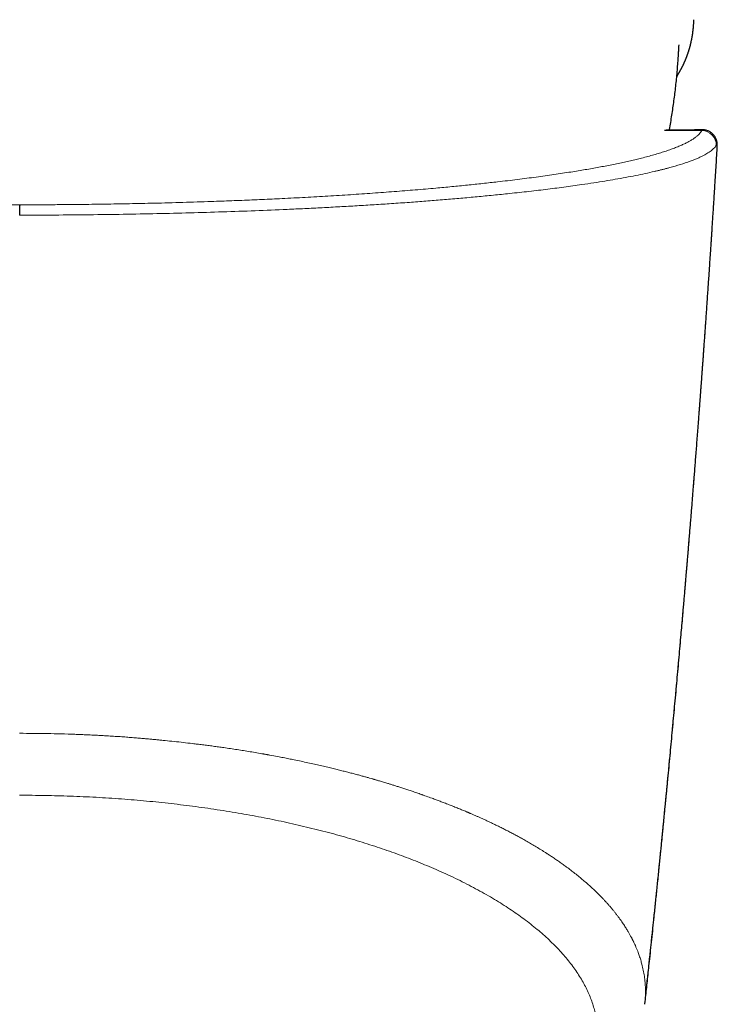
# Model space of a CAD drawing. Header units: millimetres. Extents: x 8 to 854, y 12 to 457.
# Tile 33 of 75: x 441 to 465, y 107 to 141. Entities that reach past the tile are written whole.
import ezdxf

# ---------------------------------------------------------------- set-up
doc = ezdxf.new("R2010")
doc.units = ezdxf.units.MM

msp = doc.modelspace()

# ---------------------------------------------------------------- linework, layer by layer
at = {"color": 7, "linetype": 'Continuous', "lineweight": 30}
for p, q in [((464.405, 137.315), (463.408, 137.315)), ((464.453, 137.335), (463.471, 137.335)), ((464.738, 137.342), (464.454, 137.342)), ((464.455, 137.341), (464.454, 137.341)), ((465.247, 136.869), (465.247, 136.873)), ((465.25, 136.704), (465.25, 136.707)), ((462.728, 106.877), (462.73, 106.89))]:
    msp.add_line(p, q, dxfattribs=at)
at = {"color": 252, "linetype": 'Continuous', "lineweight": 0}
for p, q in [((464.454, 137.341), (464.405, 137.315)), ((464.405, 137.315), (464.714, 137.315))]:
    msp.add_line(p, q, dxfattribs=at)
msp.add_arc((464.712, 136.813), 0.502, 358.0949, 89.6871, dxfattribs=at)
at = {"color": 7, "linetype": 'Continuous', "lineweight": 30}
for points, knots in [([(463.839, 139.194), (463.842, 139.2), (463.853, 139.217), (463.868, 139.24), (463.882, 139.264), (463.892, 139.281), (463.901, 139.296), (463.909, 139.31), (463.917, 139.324), (463.927, 139.34), (463.938, 139.36), (463.95, 139.382), (463.963, 139.405), (463.975, 139.427), (463.986, 139.448), (463.996, 139.467), (464.005, 139.485), (464.015, 139.503), (464.026, 139.524), (464.038, 139.549), (464.051, 139.575), (464.062, 139.597), (464.069, 139.613), (464.075, 139.626), (464.082, 139.64), (464.09, 139.657), (464.098, 139.675), (464.106, 139.693), (464.114, 139.711), (464.122, 139.729), (464.131, 139.749), (464.139, 139.768), (464.146, 139.786), (464.153, 139.803), (464.16, 139.82), (464.167, 139.837), (464.174, 139.856), (464.182, 139.876), (464.191, 139.9), (464.201, 139.925), (464.21, 139.95), (464.218, 139.972), (464.224, 139.99), (464.23, 140.005), (464.235, 140.02), (464.24, 140.036), (464.245, 140.052), (464.25, 140.068), (464.256, 140.085), (464.262, 140.103), (464.267, 140.12), (464.272, 140.136), (464.277, 140.153), (464.283, 140.174), (464.29, 140.199), (464.297, 140.225), (464.304, 140.248), (464.31, 140.271), (464.316, 140.295), (464.322, 140.321), (464.329, 140.347), (464.335, 140.374), (464.341, 140.401), (464.348, 140.435), (464.356, 140.47), (464.363, 140.506), (464.369, 140.54), (464.375, 140.574), (464.381, 140.607), (464.385, 140.635), (464.39, 140.663), (464.394, 140.693), (464.399, 140.727), (464.403, 140.761), (464.407, 140.794), (464.411, 140.828), (464.415, 140.867), (464.42, 140.91), (464.423, 140.951), (464.427, 140.993), (464.429, 141.027), (464.431, 141.054), (464.432, 141.072), (464.433, 141.093), (464.435, 141.121), (464.437, 141.15), (464.438, 141.17), (464.438, 141.179)], [0, 0, 0, 0, 0.010754, 0.032442, 0.044277, 0.054978, 0.064543, 0.072971, 0.081013, 0.09087, 0.102683, 0.116911, 0.131725, 0.145443, 0.158064, 0.169613, 0.180113, 0.189578, 0.203039, 0.21822, 0.234784, 0.250061, 0.257001, 0.263827, 0.272063, 0.281887, 0.293155, 0.304135, 0.314322, 0.323715, 0.33687, 0.348066, 0.358089, 0.367547, 0.377607, 0.387001, 0.397216, 0.408878, 0.422049, 0.436736, 0.451328, 0.46454, 0.473095, 0.481479, 0.489755, 0.497941, 0.507109, 0.515454, 0.524804, 0.535133, 0.544552, 0.551892, 0.560477, 0.57148, 0.585575, 0.599838, 0.612163, 0.622639, 0.635143, 0.648703, 0.662402, 0.675617, 0.688587, 0.703833, 0.724979, 0.740433, 0.756231, 0.774184, 0.788882, 0.801593, 0.813231, 0.826661, 0.841752, 0.857804, 0.871389, 0.884054, 0.901406, 0.917718, 0.934372, 0.948124, 0.963085, 0.968226, 0.973432, 0.979178, 0.985983, 0.993972, 1, 1, 1, 1]), ([(463.583, 137.335), (463.584, 137.341), (463.601, 137.43), (463.63, 137.602), (463.671, 137.853), (463.708, 138.104), (463.743, 138.355), (463.776, 138.607), (463.805, 138.859), (463.832, 139.112), (463.855, 139.365), (463.876, 139.618), (463.891, 139.829), (463.901, 139.976), (463.905, 140.043), (463.906, 140.069), (463.906, 140.075), (463.907, 140.08), (463.911, 140.155), (463.915, 140.228), (463.919, 140.3)], [0, 0, 0, 0, 0.005716, 0.090384, 0.175053, 0.259723, 0.344394, 0.429064, 0.513735, 0.598405, 0.683074, 0.767741, 0.852406, 0.894738, 0.915904, 0.918632, 0.920742, 0.922302, 0.923824, 1, 1, 1, 1]), ([(465.247, 136.874), (465.246, 136.885), (465.243, 136.908), (465.236, 136.94), (465.228, 136.97), (465.221, 136.994), (465.213, 137.014), (465.207, 137.029), (465.202, 137.04), (465.198, 137.048), (465.192, 137.061), (465.181, 137.082), (465.164, 137.111), (465.143, 137.141), (465.119, 137.17), (465.092, 137.198), (465.063, 137.224), (465.031, 137.249), (464.997, 137.271), (464.957, 137.293), (464.911, 137.312), (464.859, 137.328), (464.801, 137.339), (464.759, 137.341), (464.738, 137.342)], [0, 0, 0, 0, 0.068733, 0.135193, 0.192001, 0.23896, 0.275953, 0.302986, 0.315613, 0.325583, 0.336862, 0.370272, 0.412736, 0.462255, 0.509431, 0.553057, 0.60254, 0.646559, 0.692091, 0.743156, 0.799361, 0.860422, 0.927539, 1, 1, 1, 1]), ([(465.25, 136.705), (465.251, 136.715), (465.252, 136.735), (465.253, 136.766), (465.253, 136.797), (465.252, 136.83), (465.249, 136.857), (465.248, 136.87)], [0, 0, 0, 0, 0.201172, 0.402157, 0.602811, 0.802617, 1, 1, 1, 1]), ([(462.73, 106.89), (462.73, 106.894), (462.741, 106.99), (462.762, 107.182), (462.792, 107.468), (462.824, 107.764), (462.856, 108.065), (462.905, 108.525), (462.97, 109.144), (463.033, 109.744), (463.077, 110.171), (463.103, 110.42), (463.128, 110.671), (463.154, 110.921), (463.18, 111.172), (463.205, 111.42), (463.229, 111.664), (463.253, 111.898), (463.275, 112.123), (463.297, 112.338), (463.316, 112.529), (463.333, 112.699), (463.347, 112.847), (463.361, 112.989), (463.375, 113.122), (463.387, 113.245), (463.397, 113.351), (463.406, 113.443), (463.414, 113.523), (463.422, 113.602), (463.43, 113.689), (463.44, 113.787), (463.45, 113.897), (463.462, 114.013), (463.473, 114.135), (463.486, 114.26), (463.498, 114.394), (463.512, 114.536), (463.526, 114.685), (463.562, 115.052), (463.617, 115.637), (463.692, 116.44), (463.767, 117.249), (463.841, 118.059), (463.913, 118.865), (463.98, 119.616), (464.026, 120.142), (464.052, 120.443), (464.063, 120.566), (464.073, 120.682), (464.083, 120.798), (464.093, 120.912), (464.102, 121.024), (464.111, 121.126), (464.119, 121.219), (464.126, 121.301), (464.131, 121.367), (464.136, 121.419), (464.139, 121.46), (464.143, 121.502), (464.147, 121.548), (464.152, 121.606), (464.158, 121.677), (464.165, 121.762), (464.173, 121.858), (464.182, 121.967), (464.193, 122.089), (464.204, 122.221), (464.216, 122.364), (464.23, 122.543), (464.248, 122.753), (464.268, 122.989), (464.287, 123.22), (464.305, 123.446), (464.323, 123.666), (464.34, 123.879), (464.358, 124.094), (464.375, 124.309), (464.392, 124.524), (464.409, 124.732), (464.425, 124.935), (464.442, 125.147), (464.46, 125.373), (464.479, 125.615), (464.498, 125.866), (464.519, 126.125), (464.539, 126.394), (464.561, 126.671), (464.583, 126.957), (464.601, 127.204), (464.617, 127.407), (464.628, 127.56), (464.639, 127.702), (464.649, 127.835), (464.658, 127.959), (464.667, 128.072), (464.674, 128.176), (464.681, 128.264), (464.686, 128.338), (464.691, 128.399), (464.695, 128.455), (464.699, 128.509), (464.703, 128.565), (464.708, 128.625), (464.712, 128.689), (464.718, 128.771), (464.726, 128.874), (464.735, 128.999), (464.745, 129.133), (464.755, 129.274), (464.766, 129.422), (464.777, 129.575), (464.788, 129.735), (464.8, 129.901), (464.812, 130.07), (464.824, 130.241), (464.837, 130.413), (464.849, 130.591), (464.862, 130.775), (464.875, 130.965), (464.889, 131.16), (464.904, 131.38), (464.921, 131.62), (464.938, 131.876), (464.955, 132.122), (464.971, 132.359), (464.986, 132.585), (465.001, 132.802), (465.015, 133.009), (465.027, 133.193), (465.038, 133.356), (465.047, 133.498), (465.056, 133.637), (465.066, 133.784), (465.076, 133.944), (465.088, 134.118), (465.099, 134.3), (465.112, 134.49), (465.124, 134.689), (465.138, 134.896), (465.151, 135.111), (465.175, 135.492), (465.208, 136.024), (465.236, 136.481), (465.25, 136.704)], [0, 0, 0, 0, 0.000409, 0.009696, 0.019329, 0.029306, 0.0395, 0.049756, 0.075661, 0.101947, 0.110286, 0.118664, 0.127078, 0.135531, 0.143864, 0.152387, 0.160583, 0.168454, 0.175999, 0.183218, 0.190111, 0.195299, 0.200285, 0.20507, 0.209562, 0.213687, 0.217446, 0.220319, 0.222934, 0.225474, 0.228329, 0.231671, 0.235371, 0.23943, 0.243358, 0.247571, 0.25207, 0.256856, 0.26192, 0.267074, 0.293828, 0.3208, 0.347991, 0.375302, 0.402341, 0.429067, 0.450955, 0.455229, 0.45937, 0.463281, 0.466959, 0.471037, 0.474788, 0.478211, 0.481306, 0.484074, 0.486513, 0.487969, 0.48928, 0.490648, 0.492197, 0.493926, 0.496464, 0.49931, 0.502465, 0.506189, 0.510268, 0.514702, 0.519491, 0.524634, 0.532693, 0.540641, 0.548394, 0.555953, 0.563316, 0.570484, 0.577456, 0.584901, 0.59211, 0.599082, 0.605819, 0.612573, 0.62039, 0.628501, 0.636906, 0.645606, 0.654599, 0.663886, 0.673467, 0.683343, 0.688777, 0.693885, 0.698666, 0.703121, 0.707249, 0.71105, 0.714524, 0.717672, 0.719916, 0.721958, 0.723799, 0.725552, 0.727428, 0.729431, 0.731562, 0.73382, 0.737697, 0.741901, 0.746401, 0.75114, 0.756116, 0.761233, 0.766579, 0.772154, 0.777957, 0.783532, 0.789303, 0.79527, 0.801433, 0.807791, 0.814346, 0.821004, 0.829901, 0.83847, 0.846712, 0.854628, 0.862217, 0.869479, 0.876415, 0.883024, 0.887987, 0.892748, 0.897316, 0.901963, 0.907504, 0.913324, 0.919422, 0.925797, 0.93245, 0.939381, 0.94659, 0.954055, 0.977591, 1, 1, 1, 1]), ([(440.946, 134.73), (440.946, 134.727), (440.945, 134.72), (440.945, 134.696), (440.945, 134.662), (440.944, 134.617), (440.944, 134.564), (440.943, 134.503), (440.943, 134.438), (440.943, 134.392), (440.943, 134.37)], [0, 0, 0, 0, 0.120149, 0.244362, 0.371439, 0.499999, 0.628558, 0.755636, 0.87985, 1, 1, 1, 1])]:
    msp.add_open_spline(points, degree=3, knots=knots, dxfattribs=at)
at = {"color": 252, "linetype": 'Continuous', "lineweight": 0}
for points, knots in [([(440.946, 134.73), (440.721, 134.731), (440.271, 134.731), (439.597, 134.735), (438.925, 134.741), (438.256, 134.749), (437.588, 134.76), (436.922, 134.772), (436.288, 134.786), (435.688, 134.801), (435.121, 134.817), (434.558, 134.835), (434.001, 134.854), (433.448, 134.875), (432.9, 134.897), (432.357, 134.921), (431.822, 134.946), (431.294, 134.973), (430.773, 135.001), (430.259, 135.031), (429.75, 135.062), (429.25, 135.094), (428.758, 135.127), (428.275, 135.162), (427.802, 135.198), (427.31, 135.237), (426.802, 135.28), (426.277, 135.327), (425.764, 135.375), (425.264, 135.425), (424.775, 135.476), (424.324, 135.526), (423.909, 135.575), (423.528, 135.621), (423.156, 135.669), (422.794, 135.718), (422.443, 135.767), (422.104, 135.817), (421.776, 135.867), (421.458, 135.919), (421.133, 135.974), (420.802, 136.033), (420.467, 136.096), (420.148, 136.16), (419.844, 136.224), (419.555, 136.29), (419.274, 136.359), (419.002, 136.43), (418.742, 136.503), (418.5, 136.578), (418.278, 136.653), (418.074, 136.729), (417.889, 136.806), (417.728, 136.881), (417.59, 136.955), (417.472, 137.026), (417.371, 137.098), (417.287, 137.17), (417.218, 137.242), (417.187, 137.29), (417.172, 137.315)], [0, 0, 0, 0, 0.017908, 0.035786, 0.05365, 0.07152, 0.089412, 0.107343, 0.125331, 0.140925, 0.156495, 0.172051, 0.187604, 0.203165, 0.218746, 0.234358, 0.250011, 0.265503, 0.281025, 0.296589, 0.312203, 0.327878, 0.343343, 0.358886, 0.374517, 0.389861, 0.408113, 0.426374, 0.444659, 0.462981, 0.481355, 0.499794, 0.515318, 0.530865, 0.546443, 0.562061, 0.577726, 0.593164, 0.608663, 0.624228, 0.63962, 0.65792, 0.67621, 0.694503, 0.71281, 0.731143, 0.749512, 0.769455, 0.789394, 0.809343, 0.829317, 0.849329, 0.869394, 0.889529, 0.907965, 0.926377, 0.944775, 0.963171, 0.981576, 1, 1, 1, 1]), ([(464.714, 137.315), (464.701, 137.294), (464.675, 137.252), (464.62, 137.191), (464.554, 137.129), (464.475, 137.067), (464.385, 137.006), (464.284, 136.946), (464.171, 136.886), (464.047, 136.827), (463.911, 136.767), (463.762, 136.708), (463.6, 136.648), (463.427, 136.589), (463.243, 136.531), (463.046, 136.473), (462.838, 136.415), (462.63, 136.361), (462.425, 136.311), (462.225, 136.264), (462.017, 136.217), (461.801, 136.171), (461.578, 136.125), (461.351, 136.081), (461.122, 136.038), (460.891, 135.996), (460.653, 135.955), (460.407, 135.914), (460.143, 135.871), (459.861, 135.828), (459.562, 135.783), (459.254, 135.74), (458.939, 135.697), (458.616, 135.654), (458.285, 135.612), (457.947, 135.571), (457.631, 135.534), (457.341, 135.502), (457.078, 135.473), (456.813, 135.445), (456.545, 135.417), (456.275, 135.39), (456.001, 135.363), (455.724, 135.337), (455.421, 135.309), (455.09, 135.28), (454.73, 135.249), (454.365, 135.22), (453.996, 135.191), (453.623, 135.162), (453.245, 135.135), (452.862, 135.109), (452.475, 135.083), (452.083, 135.058), (451.69, 135.034), (451.294, 135.011), (450.896, 134.989), (450.493, 134.968), (450.108, 134.949), (449.74, 134.931), (449.391, 134.915), (449.04, 134.9), (448.688, 134.885), (448.334, 134.871), (447.979, 134.858), (447.577, 134.843), (447.129, 134.828), (446.632, 134.813), (446.132, 134.799), (445.655, 134.787), (445.199, 134.777), (444.767, 134.768), (444.333, 134.76), (443.899, 134.753), (443.462, 134.747), (442.999, 134.742), (442.508, 134.737), (441.989, 134.733), (441.468, 134.731), (441.12, 134.731), (440.946, 134.73)], [0, 0, 0, 0, 0.0158058, 0.0315791, 0.0473266, 0.0630551, 0.0787713, 0.0942014, 0.1096325, 0.1250711, 0.1405029, 0.1562124, 0.1718907, 0.1875449, 0.2031817, 0.2188083, 0.2344314, 0.2500582, 0.2631413, 0.2761962, 0.289227, 0.3022377, 0.3152326, 0.3282159, 0.3404503, 0.3526817, 0.3649134, 0.3771873, 0.3895858, 0.4033972, 0.417186, 0.4309574, 0.4447166, 0.4584689, 0.4722194, 0.4859733, 0.499736, 0.5098514, 0.5199228, 0.5299522, 0.5399418, 0.5498937, 0.5598102, 0.5696935, 0.5795459, 0.5918911, 0.6041956, 0.6164638, 0.6287004, 0.6409101, 0.6530976, 0.6652676, 0.6774247, 0.6895739, 0.7017199, 0.7136504, 0.7255869, 0.737534, 0.749496, 0.7596275, 0.7697294, 0.7798046, 0.7898559, 0.7998862, 0.8098986, 0.8198959, 0.833623, 0.847335, 0.8610396, 0.8747447, 0.8864346, 0.8981106, 0.9097775, 0.92144, 0.9331032, 0.9447718, 0.9585376, 0.9723256, 0.9861438, 1, 1, 1, 1]), ([(464.714, 137.315), (464.718, 137.321), (464.726, 137.335), (464.734, 137.342), (464.737, 137.341), (464.738, 137.341)], [0, 0, 0, 0, 0.423787, 0.841989, 1, 1, 1, 1]), ([(465.25, 136.787), (465.251, 136.808), (465.252, 136.835), (465.248, 136.862), (465.247, 136.869)], [0, 0, 0, 0, 0.745292, 1, 1, 1, 1]), ([(465.213, 136.796), (465.187, 136.76), (465.135, 136.69), (465.008, 136.588), (464.875, 136.504), (464.749, 136.437), (464.641, 136.385), (464.519, 136.331), (464.333, 136.257), (464.064, 136.162), (463.788, 136.079), (463.591, 136.024), (463.489, 135.997), (463.385, 135.97), (463.279, 135.944), (463.171, 135.917), (462.996, 135.876), (462.745, 135.82), (462.41, 135.75), (462.062, 135.683), (461.704, 135.618), (461.336, 135.556), (460.946, 135.494), (460.574, 135.439), (460.222, 135.389), (459.908, 135.346), (459.589, 135.305), (459.267, 135.265), (458.94, 135.225), (458.61, 135.188), (458.277, 135.151), (457.87, 135.107), (457.386, 135.058), (456.82, 135.004), (456.251, 134.953), (455.679, 134.904), (455.105, 134.859), (454.513, 134.814), (453.914, 134.773), (453.305, 134.733), (452.704, 134.696), (452.099, 134.662), (451.491, 134.63), (450.881, 134.599), (450.105, 134.563), (449.156, 134.524), (448.026, 134.484), (446.884, 134.45), (445.728, 134.421), (444.556, 134.399), (443.365, 134.383), (442.159, 134.372), (441.349, 134.371), (440.943, 134.37)], [0, 0, 0, 0, 0.02902, 0.056566, 0.082638, 0.097313, 0.111477, 0.125131, 0.141386, 0.173227, 0.203964, 0.211833, 0.219626, 0.227343, 0.234985, 0.242551, 0.250042, 0.271093, 0.291705, 0.311881, 0.33162, 0.350926, 0.369798, 0.390273, 0.404588, 0.418719, 0.432669, 0.446437, 0.460026, 0.473435, 0.486665, 0.499719, 0.520884, 0.54159, 0.56184, 0.58164, 0.600994, 0.619905, 0.640104, 0.658889, 0.677448, 0.695784, 0.713901, 0.731802, 0.749491, 0.781132, 0.812492, 0.843587, 0.874432, 0.90553, 0.936813, 0.968297, 1, 1, 1, 1]), ([(462.752, 107.218), (462.84, 108.038), (463.015, 109.677), (463.267, 112.138), (463.509, 114.6), (463.741, 117.062), (463.964, 119.525), (464.177, 121.989), (464.38, 124.454), (464.574, 126.919), (464.758, 129.385), (464.932, 131.852), (465.097, 134.319), (465.199, 135.964), (465.25, 136.787)], [0, 0, 0, 0, 0.083333, 0.166667, 0.25, 0.333333, 0.416667, 0.5, 0.583333, 0.666667, 0.75, 0.833333, 0.916667, 1, 1, 1, 1]), ([(465.25, 136.787), (465.25, 136.787), (465.25, 136.788), (465.25, 136.788), (465.25, 136.79), (465.249, 136.794), (465.248, 136.799), (465.247, 136.805), (465.246, 136.809), (465.244, 136.813), (465.242, 136.815), (465.24, 136.817), (465.236, 136.819), (465.231, 136.817), (465.223, 136.81), (465.216, 136.801), (465.213, 136.796)], [0, 0, 0, 0, 0.000995, 0.009407, 0.019566, 0.033371, 0.125056, 0.187567, 0.250115, 0.312642, 0.375144, 0.437632, 0.500117, 0.66681, 0.833368, 1, 1, 1, 1]), ([(465.25, 136.707), (465.25, 136.713), (465.252, 136.733), (465.252, 136.761), (465.251, 136.778), (465.25, 136.787)], [0, 0, 0, 0, 0.1479121, 0.575236, 1, 1, 1, 1]), ([(462.751, 107.218), (462.752, 107.289), (462.752, 107.431), (462.738, 107.642), (462.713, 107.853), (462.676, 108.062), (462.632, 108.252), (462.584, 108.422), (462.535, 108.573), (462.474, 108.74), (462.414, 108.884), (462.365, 108.991), (462.345, 109.034), (462.338, 109.049), (462.336, 109.053), (462.334, 109.057), (462.333, 109.06), (462.331, 109.064), (462.329, 109.068), (462.327, 109.071), (462.326, 109.074), (462.324, 109.077), (462.323, 109.08), (462.32, 109.086), (462.316, 109.095), (462.31, 109.107), (462.302, 109.123), (462.292, 109.141), (462.281, 109.163), (462.268, 109.19), (462.251, 109.221), (462.232, 109.257), (462.209, 109.298), (462.185, 109.342), (462.157, 109.39), (462.126, 109.443), (462.092, 109.499), (462.055, 109.558), (462.015, 109.621), (461.971, 109.687), (461.923, 109.757), (461.871, 109.831), (461.815, 109.908), (461.754, 109.989), (461.691, 110.07), (461.626, 110.151), (461.56, 110.23), (461.489, 110.313), (461.417, 110.394), (461.344, 110.475), (461.273, 110.55), (461.222, 110.603), (461.194, 110.632), (461.186, 110.64), (461.178, 110.648), (461.17, 110.656), (461.162, 110.664), (461.154, 110.673), (461.103, 110.724), (461.009, 110.816), (460.869, 110.948), (460.727, 111.076), (460.583, 111.2), (460.439, 111.319), (460.295, 111.436), (460.15, 111.548), (460.011, 111.652), (459.878, 111.749), (459.752, 111.838), (459.627, 111.925), (459.503, 112.008), (459.411, 112.069), (459.359, 112.103), (459.346, 112.112), (459.341, 112.115), (459.337, 112.118), (459.331, 112.121), (459.3, 112.142), (459.214, 112.197), (459.074, 112.284), (458.907, 112.385), (458.745, 112.481), (458.588, 112.572), (458.433, 112.659), (458.282, 112.742), (458.133, 112.821), (457.991, 112.896), (457.855, 112.965), (457.725, 113.031), (457.599, 113.093), (457.477, 113.152), (457.359, 113.208), (457.246, 113.261), (457.136, 113.312), (457.032, 113.359), (456.932, 113.404), (456.834, 113.447), (456.738, 113.489), (456.668, 113.519), (456.626, 113.537), (456.608, 113.545), (456.592, 113.552), (456.575, 113.559), (456.558, 113.566), (456.542, 113.573), (456.526, 113.579), (456.47, 113.603), (456.371, 113.644), (456.226, 113.704), (456.071, 113.766), (455.906, 113.831), (455.748, 113.893), (455.597, 113.95), (455.457, 114.002), (455.295, 114.062), (455.148, 114.115), (455.046, 114.152), (455.008, 114.165), (454.998, 114.169), (454.987, 114.172), (454.977, 114.176), (454.966, 114.18), (454.955, 114.184), (454.893, 114.205), (454.782, 114.244), (454.624, 114.298), (454.473, 114.349), (454.33, 114.396), (454.196, 114.439), (454.07, 114.479), (453.954, 114.516), (453.846, 114.549), (453.749, 114.579), (453.662, 114.605), (453.586, 114.628), (453.517, 114.649), (453.455, 114.667), (453.403, 114.682), (453.36, 114.695), (453.326, 114.705), (453.298, 114.713), (453.275, 114.719), (453.261, 114.723), (453.253, 114.726), (453.249, 114.727), (453.246, 114.728), (453.243, 114.728), (453.24, 114.729), (453.205, 114.739), (453.135, 114.759), (453.026, 114.79), (452.907, 114.823), (452.777, 114.858), (452.637, 114.896), (452.489, 114.935), (452.334, 114.975), (452.173, 115.016), (452.001, 115.059), (451.819, 115.103), (451.627, 115.149), (451.424, 115.196), (451.211, 115.245), (450.988, 115.294), (450.753, 115.344), (450.531, 115.39), (450.323, 115.432), (450.13, 115.47), (449.908, 115.513), (449.741, 115.544), (449.629, 115.565), (449.597, 115.57), (449.566, 115.576), (449.534, 115.582), (449.503, 115.587), (449.471, 115.593), (449.298, 115.624), (448.981, 115.678), (448.519, 115.751), (448.148, 115.806), (447.869, 115.845), (447.685, 115.87), (447.5, 115.895), (447.317, 115.918), (447.141, 115.94), (446.919, 115.966), (446.649, 115.998), (446.329, 116.033), (446.069, 116.06), (445.868, 116.08), (445.724, 116.094), (445.581, 116.108), (445.44, 116.121), (445.284, 116.135), (445.111, 116.15), (444.916, 116.166), (444.712, 116.182), (444.498, 116.198), (444.274, 116.213), (444.058, 116.226), (443.852, 116.238), (443.656, 116.249), (443.453, 116.259), (443.251, 116.268), (443.056, 116.276), (442.77, 116.287), (442.389, 116.299), (441.908, 116.31), (441.425, 116.316), (441.104, 116.317), (440.943, 116.318)], [0, 0, 0, 0, 0.014496, 0.029001, 0.043515, 0.058038, 0.072571, 0.083234, 0.093903, 0.104577, 0.118675, 0.124881, 0.127613, 0.127881, 0.128149, 0.128418, 0.128686, 0.128954, 0.129222, 0.129491, 0.129759, 0.129838, 0.130064, 0.130417, 0.131088, 0.131986, 0.133111, 0.134465, 0.136046, 0.137854, 0.1402, 0.142844, 0.145785, 0.149025, 0.152562, 0.156398, 0.160531, 0.164872, 0.169499, 0.174414, 0.179615, 0.185104, 0.190881, 0.196945, 0.203297, 0.209126, 0.215177, 0.221452, 0.227951, 0.233855, 0.239933, 0.245424, 0.246049, 0.246676, 0.247304, 0.247934, 0.248565, 0.249199, 0.249834, 0.260427, 0.270776, 0.280881, 0.29074, 0.300354, 0.309722, 0.318843, 0.327718, 0.335324, 0.342738, 0.349961, 0.356992, 0.363733, 0.365366, 0.365621, 0.365877, 0.366132, 0.366386, 0.36675, 0.371341, 0.380443, 0.389256, 0.39748, 0.405436, 0.413123, 0.420541, 0.42769, 0.43457, 0.44081, 0.446811, 0.452573, 0.458095, 0.463378, 0.468421, 0.473224, 0.477788, 0.482112, 0.486196, 0.490411, 0.494336, 0.495073, 0.495799, 0.496514, 0.497217, 0.497909, 0.49859, 0.49926, 0.499918, 0.505588, 0.511587, 0.517916, 0.524574, 0.531562, 0.536897, 0.542408, 0.548098, 0.555879, 0.559401, 0.5598, 0.5602, 0.5606, 0.561002, 0.561404, 0.561807, 0.56221, 0.56849, 0.57444, 0.580058, 0.585346, 0.590302, 0.594847, 0.599073, 0.602979, 0.606566, 0.609549, 0.612267, 0.614722, 0.616912, 0.618838, 0.620241, 0.62146, 0.622496, 0.623224, 0.623822, 0.623958, 0.624084, 0.624202, 0.62431, 0.62441, 0.624501, 0.627968, 0.631774, 0.635919, 0.640403, 0.645227, 0.650389, 0.655568, 0.661048, 0.66683, 0.672914, 0.679299, 0.685986, 0.692975, 0.700265, 0.707858, 0.715751, 0.721732, 0.727875, 0.73418, 0.742751, 0.743731, 0.744714, 0.745701, 0.746691, 0.747685, 0.748683, 0.749684, 0.763923, 0.778147, 0.792354, 0.797931, 0.803506, 0.809078, 0.814648, 0.819944, 0.824881, 0.83459, 0.844078, 0.853343, 0.857634, 0.861875, 0.866068, 0.87021, 0.874304, 0.879716, 0.885398, 0.891351, 0.897575, 0.904069, 0.910833, 0.916338, 0.922009, 0.927847, 0.933852, 0.939538, 0.944702, 0.95853, 0.972356, 0.986179, 1, 1, 1, 1]), ([(461.096, 105.656), (461.097, 105.717), (461.098, 105.838), (461.088, 106.019), (461.07, 106.199), (461.042, 106.377), (461.006, 106.555), (460.958, 106.742), (460.896, 106.937), (460.819, 107.142), (460.731, 107.345), (460.63, 107.547), (460.517, 107.749), (460.391, 107.951), (460.253, 108.15), (460.104, 108.348), (459.944, 108.544), (459.772, 108.737), (459.59, 108.929), (459.396, 109.118), (459.192, 109.304), (458.977, 109.489), (458.752, 109.671), (458.518, 109.85), (458.275, 110.025), (458.023, 110.197), (457.762, 110.366), (457.49, 110.534), (457.206, 110.7), (456.91, 110.865), (456.605, 111.027), (456.29, 111.186), (455.966, 111.341), (455.633, 111.494), (455.303, 111.638), (454.977, 111.774), (454.658, 111.902), (454.331, 112.027), (453.998, 112.149), (453.66, 112.268), (453.318, 112.383), (452.971, 112.494), (452.619, 112.602), (452.259, 112.708), (451.89, 112.811), (451.513, 112.911), (451.131, 113.007), (450.743, 113.1), (450.353, 113.189), (449.96, 113.273), (449.564, 113.354), (449.165, 113.431), (448.759, 113.505), (448.346, 113.575), (447.927, 113.642), (447.504, 113.705), (447.078, 113.765), (446.652, 113.819), (446.225, 113.87), (445.797, 113.916), (445.368, 113.959), (444.933, 113.997), (444.494, 114.032), (444.05, 114.062), (443.605, 114.089), (443.158, 114.111), (442.713, 114.129), (442.269, 114.143), (441.828, 114.153), (441.385, 114.159), (441.09, 114.16), (440.943, 114.161)], [0, 0, 0, 0, 0.013261, 0.026513, 0.039755, 0.052987, 0.066212, 0.07943, 0.094999, 0.110559, 0.12611, 0.141653, 0.157503, 0.173344, 0.189176, 0.204998, 0.220812, 0.236616, 0.252412, 0.268163, 0.283905, 0.299638, 0.315361, 0.331074, 0.346498, 0.361914, 0.377321, 0.39272, 0.408425, 0.424122, 0.439811, 0.455494, 0.47117, 0.486842, 0.502509, 0.516464, 0.530417, 0.544368, 0.558317, 0.572262, 0.585955, 0.599645, 0.613331, 0.627015, 0.640945, 0.654874, 0.668801, 0.682727, 0.696653, 0.710329, 0.724005, 0.73768, 0.751355, 0.765277, 0.779199, 0.79312, 0.80704, 0.820959, 0.834629, 0.848299, 0.861968, 0.875638, 0.889557, 0.903478, 0.9174, 0.931326, 0.945255, 0.958938, 0.972623, 0.986311, 1, 1, 1, 1]), ([(462.73, 106.89), (462.731, 106.906), (462.739, 106.97), (462.747, 107.079), (462.75, 107.172), (462.751, 107.218)], [0, 0, 0, 0, 0.147755, 0.581707, 1, 1, 1, 1])]:
    msp.add_open_spline(points, degree=3, knots=knots, dxfattribs=at)

doc.saveas('drawing.dxf')
